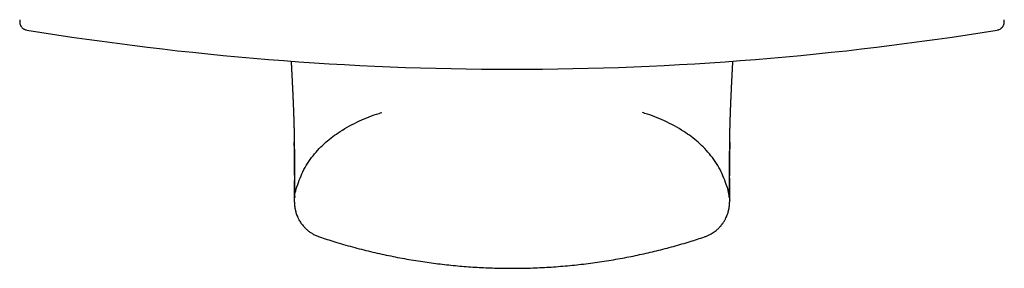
# Model space of a CAD drawing. Header units: millimetres. Extents: x 8 to 796, y 12 to 961.
# Tile 1 of 25: x 210 to 246, y 469 to 478. Entities that reach past the tile are written whole.
import ezdxf

# ---------------------------------------------------------------- set-up
doc = ezdxf.new("R2010")
doc.units = ezdxf.units.MM

msp = doc.modelspace()

# ---------------------------------------------------------------- linework, layer by layer
at = {"color": 7, "linetype": 'Continuous', "lineweight": 30}
for p, q in [((220.922, 470.203), (220.922, 470.203)), ((234.909, 470.203), (234.909, 470.203))]:
    msp.add_line(p, q, dxfattribs=at)
for start, end in [(260.77805, 270), (270, 279.22192)]:
    msp.add_arc((227.916, 586.295), 110.01, start, end, dxfattribs=at)
for points, knots in [([(210.042, 478.081), (210.038, 478.057), (210.029, 478.011), (210.035, 477.953), (210.046, 477.912), (210.056, 477.885), (210.068, 477.86), (210.084, 477.834), (210.107, 477.804), (210.135, 477.776), (210.167, 477.751), (210.202, 477.732), (210.242, 477.716), (210.27, 477.71), (210.284, 477.707)], [0, 0, 0, 0, 0.1456848, 0.2717002, 0.3411692, 0.3973741, 0.4448472, 0.5049515, 0.5798608, 0.6688202, 0.7438887, 0.8250028, 0.9108749, 1, 1, 1, 1]), ([(245.547, 477.707), (245.56, 477.709), (245.584, 477.714), (245.627, 477.73), (245.666, 477.752), (245.7, 477.779), (245.721, 477.8), (245.738, 477.821), (245.756, 477.846), (245.774, 477.879), (245.788, 477.917), (245.797, 477.956), (245.8, 477.996), (245.799, 478.039), (245.792, 478.067), (245.789, 478.081)], [0, 0, 0, 0, 0.078767, 0.152868, 0.282665, 0.353283, 0.409791, 0.457084, 0.51663, 0.590485, 0.677823, 0.751265, 0.830367, 0.913799, 1, 1, 1, 1]), ([(219.892, 476.578), (219.892, 476.577), (219.893, 476.565), (219.894, 476.541), (219.896, 476.509), (219.897, 476.483), (219.898, 476.462), (219.899, 476.445), (219.9, 476.429), (219.901, 476.412), (219.902, 476.39), (219.903, 476.364), (219.904, 476.336), (219.906, 476.31), (219.907, 476.286), (219.908, 476.265), (219.909, 476.242), (219.911, 476.216), (219.912, 476.185), (219.914, 476.153), (219.916, 476.121), (219.917, 476.092), (219.918, 476.063), (219.92, 476.031), (219.922, 475.997), (219.924, 475.962), (219.925, 475.93), (219.927, 475.9), (219.928, 475.874), (219.929, 475.849), (219.931, 475.824), (219.932, 475.795), (219.933, 475.765), (219.935, 475.736), (219.936, 475.711), (219.937, 475.691), (219.938, 475.675), (219.939, 475.661), (219.939, 475.647), (219.94, 475.632), (219.941, 475.614), (219.942, 475.592), (219.943, 475.569), (219.944, 475.543), (219.945, 475.517), (219.947, 475.491), (219.948, 475.468), (219.949, 475.444), (219.95, 475.417), (219.952, 475.387), (219.953, 475.354), (219.955, 475.321), (219.956, 475.292), (219.957, 475.267), (219.958, 475.246), (219.959, 475.224), (219.96, 475.2), (219.961, 475.174), (219.962, 475.143), (219.964, 475.11), (219.965, 475.076), (219.966, 475.045), (219.968, 475.01), (219.97, 474.968), (219.972, 474.92), (219.973, 474.872), (219.975, 474.827), (219.977, 474.784), (219.978, 474.744), (219.98, 474.71), (219.981, 474.679), (219.982, 474.649), (219.983, 474.618), (219.984, 474.588), (219.985, 474.559), (219.986, 474.529), (219.987, 474.497), (219.988, 474.459), (219.989, 474.42), (219.99, 474.382), (219.992, 474.344), (219.993, 474.307), (219.993, 474.275), (219.994, 474.246), (219.995, 474.22), (219.996, 474.194), (219.996, 474.168), (219.997, 474.143), (219.997, 474.121), (219.998, 474.1), (219.998, 474.08), (219.999, 474.062), (219.999, 474.042), (220, 474.021), (220, 473.998), (220.001, 473.974), (220.001, 473.948), (220.002, 473.922), (220.002, 473.898), (220.003, 473.878), (220.003, 473.862), (220.003, 473.846), (220.003, 473.831), (220.004, 473.812), (220.004, 473.79), (220.004, 473.764), (220.005, 473.736), (220.005, 473.704), (220.006, 473.671), (220.006, 473.649), (220.006, 473.638)], [0, 0, 0, 0, 0.000544, 0.010266, 0.02005, 0.026725, 0.032481, 0.037317, 0.041331, 0.045847, 0.052211, 0.059799, 0.068136, 0.07575, 0.082535, 0.088492, 0.093821, 0.101951, 0.111279, 0.121085, 0.130227, 0.138689, 0.146742, 0.156164, 0.167278, 0.1772, 0.187373, 0.196303, 0.203955, 0.210973, 0.218736, 0.227334, 0.23677, 0.246822, 0.253922, 0.260051, 0.265205, 0.269386, 0.273192, 0.277924, 0.283629, 0.290307, 0.297958, 0.305745, 0.314961, 0.323063, 0.330049, 0.337429, 0.345953, 0.355786, 0.366923, 0.378026, 0.388142, 0.395396, 0.402048, 0.409042, 0.417007, 0.425944, 0.435296, 0.448078, 0.459313, 0.469236, 0.479198, 0.495363, 0.51233, 0.52859, 0.544694, 0.5597, 0.573692, 0.586944, 0.596396, 0.606899, 0.618427, 0.629696, 0.640022, 0.649403, 0.662125, 0.675951, 0.690645, 0.705081, 0.719122, 0.732933, 0.74659, 0.756011, 0.765756, 0.775838, 0.78619, 0.795909, 0.804703, 0.812571, 0.820402, 0.827161, 0.834713, 0.84306, 0.852201, 0.862139, 0.872378, 0.88327, 0.892818, 0.90102, 0.907875, 0.912908, 0.919237, 0.926984, 0.936151, 0.946739, 0.958523, 0.971681, 0.986216, 1, 1, 1, 1]), ([(235.825, 473.635), (235.825, 473.648), (235.826, 473.676), (235.826, 473.717), (235.827, 473.757), (235.827, 473.794), (235.828, 473.828), (235.828, 473.862), (235.829, 473.894), (235.83, 473.925), (235.83, 473.954), (235.831, 473.981), (235.831, 474.007), (235.832, 474.031), (235.833, 474.058), (235.833, 474.087), (235.834, 474.116), (235.835, 474.143), (235.835, 474.166), (235.836, 474.187), (235.836, 474.206), (235.837, 474.225), (235.837, 474.245), (235.838, 474.268), (235.838, 474.292), (235.839, 474.316), (235.84, 474.34), (235.84, 474.36), (235.841, 474.379), (235.842, 474.396), (235.842, 474.413), (235.843, 474.432), (235.843, 474.454), (235.844, 474.477), (235.845, 474.501), (235.846, 474.525), (235.846, 474.548), (235.847, 474.569), (235.848, 474.59), (235.849, 474.612), (235.849, 474.635), (235.85, 474.658), (235.851, 474.682), (235.852, 474.704), (235.852, 474.722), (235.853, 474.737), (235.853, 474.749), (235.854, 474.762), (235.855, 474.777), (235.855, 474.794), (235.856, 474.814), (235.857, 474.836), (235.858, 474.858), (235.858, 474.879), (235.859, 474.899), (235.86, 474.918), (235.861, 474.936), (235.861, 474.955), (235.862, 474.975), (235.863, 475), (235.864, 475.028), (235.866, 475.058), (235.867, 475.087), (235.868, 475.113), (235.869, 475.137), (235.87, 475.159), (235.871, 475.182), (235.872, 475.208), (235.873, 475.234), (235.874, 475.262), (235.876, 475.289), (235.877, 475.315), (235.878, 475.339), (235.879, 475.363), (235.88, 475.395), (235.882, 475.438), (235.885, 475.486), (235.887, 475.531), (235.888, 475.569), (235.89, 475.604), (235.892, 475.638), (235.894, 475.674), (235.895, 475.713), (235.897, 475.756), (235.9, 475.8), (235.902, 475.841), (235.904, 475.879), (235.905, 475.912), (235.907, 475.944), (235.908, 475.974), (235.91, 475.999), (235.911, 476.022), (235.912, 476.044), (235.913, 476.068), (235.914, 476.094), (235.916, 476.121), (235.917, 476.146), (235.918, 476.168), (235.919, 476.186), (235.92, 476.201), (235.921, 476.216), (235.921, 476.231), (235.922, 476.249), (235.924, 476.279), (235.926, 476.319), (235.928, 476.364), (235.93, 476.406), (235.933, 476.447), (235.935, 476.49), (235.937, 476.528), (235.938, 476.558), (235.939, 476.573), (235.939, 476.58)], [0, 0, 0, 0, 0.0158086, 0.033006, 0.0494456, 0.0651319, 0.0799501, 0.0935199, 0.1078751, 0.1204602, 0.1317828, 0.143224, 0.1525188, 0.161999, 0.1723578, 0.1837925, 0.1963015, 0.2062403, 0.2152241, 0.2232437, 0.2303004, 0.2374639, 0.2449593, 0.25339, 0.262755, 0.272377, 0.281079, 0.2888409, 0.2956637, 0.3013402, 0.3076547, 0.3147605, 0.3226566, 0.3313424, 0.3401437, 0.349665, 0.3580465, 0.3652897, 0.3724232, 0.3808762, 0.388449, 0.3968404, 0.4057604, 0.4136766, 0.4203658, 0.4253732, 0.4293787, 0.4335367, 0.4387077, 0.4448912, 0.4519487, 0.4598873, 0.4675238, 0.4745021, 0.4819523, 0.4884715, 0.4941741, 0.5003226, 0.5072662, 0.5150043, 0.5253372, 0.5358622, 0.545519, 0.5543082, 0.5622574, 0.5689067, 0.5765201, 0.5850963, 0.5942382, 0.6027112, 0.6124005, 0.6208658, 0.6283092, 0.6358495, 0.6436595, 0.6597801, 0.6768866, 0.6896706, 0.7018757, 0.7129776, 0.7231848, 0.7337804, 0.7464527, 0.7594557, 0.7727607, 0.7871413, 0.7969313, 0.807288, 0.8171985, 0.8260131, 0.8339135, 0.8399402, 0.8465117, 0.8536275, 0.861287, 0.8694246, 0.8769703, 0.8835466, 0.8887241, 0.8930884, 0.8968285, 0.9011606, 0.9063023, 0.9122528, 0.9273535, 0.9403685, 0.9512268, 0.9627458, 0.9752618, 0.9872231, 0.994702, 1, 1, 1, 1]), ([(220.076, 471.942), (220.149, 472.153), (220.297, 472.579), (220.667, 473.157), (221.134, 473.643), (221.704, 474.069), (222.358, 474.416), (222.876, 474.626), (223.154, 474.702), (223.186, 474.71)], [0, 0, 0, 0, 0.156203, 0.315144, 0.470059, 0.617272, 0.801179, 0.977382, 1, 1, 1, 1]), ([(235.756, 471.942), (235.682, 472.153), (235.534, 472.579), (235.164, 473.157), (234.697, 473.643), (234.127, 474.069), (233.473, 474.416), (232.957, 474.626), (232.681, 474.701), (232.651, 474.709)], [0, 0, 0, 0, 0.156387, 0.315514, 0.470612, 0.617997, 0.802121, 0.97853, 1, 1, 1, 1]), ([(220.006, 473.681), (220.006, 473.666), (220.006, 473.638), (220.007, 473.597), (220.007, 473.559), (220.007, 473.524), (220.008, 473.492), (220.008, 473.463), (220.008, 473.437), (220.008, 473.413), (220.008, 473.393), (220.009, 473.375), (220.009, 473.36), (220.009, 473.347), (220.009, 473.336), (220.009, 473.319), (220.009, 473.297), (220.009, 473.268), (220.009, 473.228), (220.01, 473.178), (220.01, 473.119), (220.01, 473.07), (220.01, 473.032), (220.01, 473.005), (220.01, 472.979), (220.01, 472.954), (220.01, 472.929), (220.01, 472.906), (220.01, 472.883), (220.01, 472.861), (220.01, 472.838), (220.01, 472.815), (220.01, 472.793), (220.01, 472.771), (220.01, 472.751), (220.01, 472.732), (220.01, 472.714), (220.01, 472.697), (220.01, 472.679), (220.01, 472.66), (220.01, 472.639), (220.01, 472.616), (220.01, 472.591), (220.01, 472.565), (220.01, 472.539), (220.01, 472.513), (220.01, 472.486), (220.01, 472.459), (220.01, 472.434), (220.01, 472.411), (220.009, 472.391), (220.009, 472.373), (220.009, 472.357), (220.009, 472.343), (220.009, 472.327), (220.009, 472.307), (220.009, 472.285), (220.009, 472.261), (220.008, 472.238), (220.008, 472.216), (220.008, 472.197), (220.008, 472.183), (220.008, 472.172), (220.008, 472.16), (220.008, 472.148), (220.008, 472.135), (220.008, 472.12), (220.007, 472.103), (220.007, 472.083), (220.007, 472.058), (220.007, 472.034), (220.007, 472.009), (220.006, 471.986), (220.006, 471.964), (220.006, 471.944), (220.006, 471.925), (220.006, 471.909), (220.006, 471.893), (220.006, 471.879), (220.005, 471.865), (220.005, 471.85), (220.005, 471.834), (220.005, 471.818), (220.005, 471.802), (220.005, 471.787), (220.005, 471.774), (220.005, 471.762), (220.005, 471.75), (220.005, 471.739), (220.005, 471.73), (220.005, 471.721), (220.005, 471.714), (220.005, 471.708), (220.005, 471.703), (220.005, 471.696), (220.005, 471.689), (220.005, 471.68), (220.005, 471.67), (220.005, 471.66), (220.005, 471.648), (220.005, 471.635), (220.005, 471.621), (220.005, 471.606), (220.006, 471.591), (220.006, 471.575), (220.006, 471.558), (220.007, 471.546), (220.007, 471.541)], [0, 0, 0, 0, 0.013191, 0.025544, 0.037062, 0.047745, 0.057594, 0.066537, 0.074663, 0.081973, 0.088468, 0.094147, 0.098933, 0.102932, 0.106297, 0.109722, 0.118463, 0.12803, 0.138424, 0.158135, 0.178296, 0.198849, 0.208881, 0.218577, 0.227937, 0.236961, 0.245851, 0.255274, 0.263089, 0.271267, 0.279808, 0.288711, 0.297506, 0.305696, 0.31394, 0.321465, 0.328269, 0.334807, 0.341934, 0.349671, 0.358019, 0.367906, 0.378352, 0.389127, 0.40023, 0.41166, 0.423419, 0.435462, 0.446862, 0.457248, 0.46662, 0.474836, 0.482073, 0.488543, 0.495411, 0.505264, 0.516097, 0.52791, 0.540143, 0.551378, 0.561545, 0.56779, 0.573561, 0.579504, 0.586003, 0.593058, 0.600669, 0.608837, 0.621207, 0.634667, 0.649211, 0.663796, 0.67767, 0.690602, 0.702847, 0.714404, 0.725274, 0.734723, 0.743652, 0.752952, 0.762891, 0.77347, 0.784688, 0.796544, 0.806307, 0.81607, 0.825229, 0.833778, 0.841719, 0.84905, 0.855772, 0.860616, 0.865087, 0.869306, 0.874205, 0.879978, 0.886498, 0.893859, 0.902061, 0.911103, 0.921195, 0.932159, 0.943993, 0.956697, 0.970267, 0.984703, 1, 1, 1, 1]), ([(220.036, 471.865), (220.035, 471.885), (220.033, 471.924), (220.03, 472.005), (220.027, 472.102), (220.024, 472.217), (220.022, 472.347), (220.02, 472.494), (220.018, 472.655), (220.015, 472.832), (220.013, 473.027), (220.011, 473.24), (220.009, 473.443), (220.007, 473.582), (220.006, 473.638)], [0, 0, 0, 0, 0.086378, 0.172807, 0.259245, 0.34565, 0.431977, 0.516634, 0.601128, 0.6855, 0.769818, 0.855895, 0.94211, 1, 1, 1, 1]), ([(235.825, 473.635), (235.825, 473.581), (235.823, 473.446), (235.821, 473.247), (235.818, 473.036), (235.816, 472.842), (235.814, 472.663), (235.812, 472.498), (235.81, 472.35), (235.807, 472.218), (235.805, 472.103), (235.802, 472.006), (235.799, 471.924), (235.796, 471.885), (235.795, 471.865)], [0, 0, 0, 0, 0.055827, 0.140422, 0.22488, 0.309298, 0.393766, 0.480081, 0.566564, 0.653182, 0.739879, 0.826609, 0.91333, 1, 1, 1, 1]), ([(235.825, 471.541), (235.825, 471.548), (235.825, 471.562), (235.826, 471.583), (235.826, 471.604), (235.827, 471.626), (235.827, 471.647), (235.827, 471.667), (235.827, 471.685), (235.827, 471.701), (235.827, 471.713), (235.827, 471.724), (235.827, 471.735), (235.827, 471.745), (235.827, 471.754), (235.827, 471.763), (235.827, 471.774), (235.827, 471.788), (235.827, 471.804), (235.826, 471.822), (235.826, 471.84), (235.826, 471.86), (235.826, 471.882), (235.826, 471.908), (235.826, 471.936), (235.825, 471.963), (235.825, 471.989), (235.825, 472.013), (235.825, 472.037), (235.825, 472.056), (235.824, 472.07), (235.824, 472.081), (235.824, 472.091), (235.824, 472.102), (235.824, 472.113), (235.824, 472.126), (235.824, 472.139), (235.824, 472.155), (235.824, 472.171), (235.823, 472.189), (235.823, 472.209), (235.823, 472.232), (235.823, 472.259), (235.823, 472.289), (235.823, 472.318), (235.822, 472.347), (235.822, 472.376), (235.822, 472.403), (235.822, 472.431), (235.822, 472.458), (235.822, 472.485), (235.822, 472.512), (235.822, 472.536), (235.821, 472.561), (235.821, 472.584), (235.821, 472.605), (235.821, 472.623), (235.821, 472.639), (235.821, 472.652), (235.821, 472.666), (235.821, 472.682), (235.821, 472.701), (235.821, 472.725), (235.821, 472.752), (235.821, 472.78), (235.821, 472.809), (235.821, 472.838), (235.821, 472.868), (235.821, 472.898), (235.821, 472.927), (235.821, 472.953), (235.821, 472.976), (235.821, 472.995), (235.821, 473.013), (235.821, 473.03), (235.821, 473.047), (235.821, 473.066), (235.822, 473.089), (235.822, 473.112), (235.822, 473.137), (235.822, 473.162), (235.822, 473.187), (235.822, 473.212), (235.822, 473.234), (235.822, 473.253), (235.822, 473.267), (235.822, 473.278), (235.822, 473.289), (235.822, 473.301), (235.823, 473.317), (235.823, 473.336), (235.823, 473.358), (235.823, 473.384), (235.823, 473.413), (235.823, 473.447), (235.824, 473.484), (235.824, 473.525), (235.825, 473.57), (235.825, 473.619), (235.825, 473.653), (235.826, 473.671)], [0, 0, 0, 0, 0.019376, 0.038069, 0.056077, 0.073396, 0.090023, 0.105957, 0.121097, 0.130783, 0.139844, 0.14828, 0.156091, 0.163277, 0.169842, 0.176491, 0.183699, 0.19418, 0.205656, 0.218127, 0.231393, 0.244405, 0.25701, 0.275997, 0.293979, 0.310954, 0.326221, 0.340593, 0.354075, 0.366666, 0.372906, 0.378901, 0.384652, 0.390213, 0.39626, 0.402994, 0.410415, 0.418523, 0.427317, 0.436797, 0.446924, 0.457038, 0.472426, 0.487195, 0.501346, 0.515296, 0.528625, 0.541336, 0.553451, 0.565784, 0.578738, 0.589351, 0.600306, 0.610827, 0.620617, 0.629674, 0.638001, 0.643185, 0.648406, 0.654216, 0.660623, 0.667625, 0.677694, 0.688734, 0.700301, 0.710987, 0.722009, 0.733368, 0.744927, 0.755764, 0.765708, 0.773504, 0.780647, 0.787136, 0.792972, 0.798251, 0.805501, 0.813377, 0.821881, 0.830002, 0.838624, 0.847656, 0.856064, 0.863555, 0.870129, 0.874032, 0.877519, 0.880708, 0.88471, 0.889804, 0.89587, 0.90299, 0.911165, 0.920395, 0.930903, 0.942513, 0.955225, 0.969042, 0.983966, 1, 1, 1, 1]), ([(220.029, 471.667), (220.029, 471.67), (220.026, 471.763), (220.051, 471.854), (220.076, 471.942)], [0, 0, 0, 0, 0.035115, 1, 1, 1, 1]), ([(235.803, 471.667), (235.803, 471.67), (235.802, 471.718), (235.788, 471.81), (235.767, 471.897), (235.756, 471.942)], [0, 0, 0, 0, 0.033011, 0.509201, 1, 1, 1, 1]), ([(220.006, 471.536), (220.006, 471.53), (220.007, 471.517), (220.007, 471.497), (220.008, 471.477), (220.009, 471.457), (220.01, 471.439), (220.011, 471.42), (220.012, 471.402), (220.013, 471.385), (220.015, 471.369), (220.016, 471.354), (220.018, 471.339), (220.019, 471.323), (220.021, 471.308), (220.023, 471.292), (220.026, 471.27), (220.031, 471.238), (220.039, 471.196), (220.051, 471.145), (220.067, 471.086), (220.088, 471.02), (220.112, 470.958), (220.135, 470.905), (220.159, 470.857), (220.189, 470.801), (220.227, 470.738), (220.274, 470.67), (220.332, 470.597), (220.401, 470.522), (220.482, 470.448), (220.575, 470.375), (220.681, 470.308), (220.797, 470.247), (220.88, 470.217), (220.923, 470.201)], [0, 0, 0, 0, 0.049432, 0.109348, 0.166616, 0.221236, 0.273206, 0.322528, 0.369202, 0.413227, 0.450503, 0.485644, 0.518652, 0.549525, 0.578267, 0.605087, 0.630863, 0.663618, 0.694834, 0.724605, 0.753039, 0.780266, 0.806428, 0.819187, 0.832044, 0.845263, 0.859047, 0.873566, 0.888943, 0.90525, 0.922514, 0.940709, 0.959768, 0.97958, 1, 1, 1, 1]), ([(220.029, 471.667), (220.029, 471.666), (220.028, 471.663), (220.028, 471.657), (220.028, 471.649), (220.027, 471.644), (220.027, 471.639), (220.027, 471.635), (220.027, 471.633), (220.026, 471.631), (220.026, 471.631), (220.026, 471.631)], [0, 0, 0, 0, 0.026181, 0.184671, 0.335353, 0.478228, 0.6133, 0.74057, 0.835097, 0.924811, 1, 1, 1, 1]), ([(234.909, 470.201), (234.943, 470.213), (235.009, 470.237), (235.102, 470.282), (235.186, 470.33), (235.26, 470.379), (235.325, 470.428), (235.38, 470.475), (235.426, 470.52), (235.464, 470.559), (235.495, 470.593), (235.519, 470.622), (235.538, 470.646), (235.574, 470.693), (235.62, 470.761), (235.669, 470.848), (235.707, 470.927), (235.735, 470.998), (235.756, 471.058), (235.769, 471.103), (235.778, 471.136), (235.784, 471.159), (235.788, 471.179), (235.792, 471.197), (235.796, 471.215), (235.799, 471.232), (235.802, 471.249), (235.805, 471.267), (235.807, 471.284), (235.809, 471.301), (235.811, 471.318), (235.813, 471.335), (235.815, 471.353), (235.817, 471.372), (235.818, 471.39), (235.82, 471.41), (235.821, 471.43), (235.822, 471.451), (235.823, 471.472), (235.824, 471.494), (235.825, 471.515), (235.825, 471.529), (235.826, 471.535)], [0, 0, 0, 0, 0.016366, 0.031889, 0.046444, 0.059924, 0.072246, 0.083347, 0.093186, 0.101745, 0.10903, 0.115079, 0.120415, 0.125697, 0.14637, 0.166432, 0.186058, 0.205463, 0.224885, 0.244564, 0.259633, 0.275068, 0.291949, 0.311638, 0.331681, 0.354, 0.378597, 0.405476, 0.434639, 0.465506, 0.498578, 0.533855, 0.57134, 0.611773, 0.654494, 0.699503, 0.746799, 0.796384, 0.847309, 0.90044, 0.955777, 1, 1, 1, 1]), ([(235.805, 471.632), (235.805, 471.632), (235.805, 471.632), (235.805, 471.632), (235.805, 471.633), (235.805, 471.635), (235.805, 471.638), (235.804, 471.643), (235.804, 471.648), (235.804, 471.656), (235.803, 471.662), (235.803, 471.666), (235.803, 471.667)], [0, 0, 0, 0, 0.000743, 0.084641, 0.174337, 0.269833, 0.391082, 0.520554, 0.658253, 0.804181, 0.958343, 1, 1, 1, 1]), ([(235.825, 471.541), (235.825, 471.54), (235.825, 471.538), (235.825, 471.536), (235.825, 471.535)], [0, 0, 0, 0, 0.723345, 1, 1, 1, 1]), ([(220.922, 470.202), (221.106, 470.142), (221.503, 470.012), (222.121, 469.835), (222.773, 469.668), (223.429, 469.522), (224.09, 469.395), (224.742, 469.29), (225.384, 469.206), (226.015, 469.142), (226.647, 469.096), (227.281, 469.069), (227.928, 469.059), (228.588, 469.069), (229.261, 469.1), (229.931, 469.152), (230.6, 469.224), (231.267, 469.316), (231.918, 469.427), (232.552, 469.554), (233.171, 469.696), (233.784, 469.856), (234.365, 470.023), (234.737, 470.146), (234.909, 470.202)], [0, 0, 0, 0, 0.040865, 0.088126, 0.135391, 0.182659, 0.229929, 0.277198, 0.321766, 0.366333, 0.410898, 0.455463, 0.500028, 0.547293, 0.594558, 0.641825, 0.689092, 0.736361, 0.783631, 0.828199, 0.872766, 0.917331, 0.96189, 1, 1, 1, 1])]:
    msp.add_open_spline(points, degree=3, knots=knots, dxfattribs=at)

doc.saveas('drawing.dxf')
